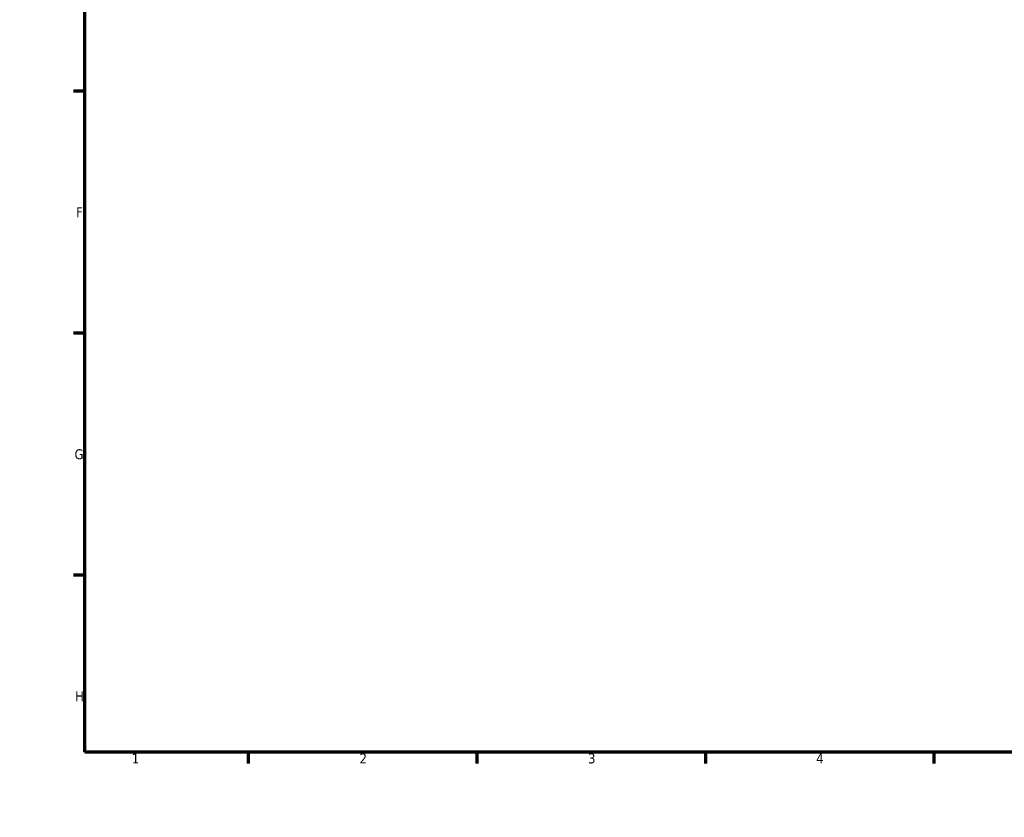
# Model space of a CAD drawing. Header units: millimetres. Extents: x -102 to 1450, y -612 to 1193.
# Tile 1 of 5: x 0 to 302, y 0 to 245. Entities that reach past the tile are written whole.
import ezdxf

# ---------------------------------------------------------------- set-up
doc = ezdxf.new("R2010")
doc.units = ezdxf.units.MM
doc.layers.add('Border (ANSI)', color=7, linetype='Continuous', lineweight=70)
doc.styles.add('Note Text (ANSI)', font='tahoma.ttf')

# ---------------------------------------------------------------- blocks, each defined once
blk = doc.blocks.new('Borders Default Border')
at = {"layer": 'Border (ANSI)'}
for p, q in [((70.08, 574), (70.08, 577.45)), ((140.17, 574), (140.17, 577.45)), ((210.25, 574), (210.25, 577.45)), ((280.33, 574), (280.33, 577.45)), ((350.42, 574), (350.42, 577.45)), ((490.58, 574), (490.58, 577.45)), ((560.67, 574), (560.67, 577.45)), ((630.75, 574), (630.75, 577.45)), ((700.83, 574), (700.83, 577.45)), ((770.92, 574), (770.92, 577.45)), ((20, 519.75), (16.55, 519.75)), ((821, 519.75), (824.45, 519.75)), ((20, 445.5), (16.55, 445.5)), ((821, 445.5), (824.45, 445.5)), ((20, 371.25), (16.55, 371.25)), ((821, 371.25), (824.45, 371.25)), ((20, 222.75), (16.55, 222.75)), ((821, 222.75), (824.45, 222.75)), ((20, 148.5), (16.55, 148.5)), ((821, 148.5), (824.45, 148.5)), ((20, 74.25), (16.55, 74.25)), ((821, 74.25), (824.45, 74.25)), ((70.08, 20), (70.08, 16.55)), ((140.17, 20), (140.17, 16.55)), ((210.25, 20), (210.25, 16.55)), ((280.33, 20), (280.33, 16.55)), ((350.42, 20), (350.42, 16.55)), ((490.58, 20), (490.58, 16.55)), ((560.67, 20), (560.67, 16.55)), ((630.75, 20), (630.75, 16.55)), ((700.83, 20), (700.83, 16.55)), ((770.92, 20), (770.92, 16.55))]:
    blk.add_line(p, q, dxfattribs=at)
at = {"layer": 'Border (ANSI)', "flags": 128}
for points in [[(420.5, 594), (420.5, 574), (414.73, 584), (426.27, 584), (420.5, 574)], [(20, 20), (20, 574), (821, 574), (821, 20), (20, 20)], [(0, 297), (20, 297), (10, 302.77), (10, 291.23), (20, 297)], [(841, 297), (821, 297), (831, 302.77), (831, 291.23), (821, 297)], [(420.5, 0), (420.5, 20), (414.73, 10), (426.27, 10), (420.5, 20)]]:
    blk.add_lwpolyline(points, dxfattribs=at)
at = {"layer": 'Border (ANSI)', "color": 230, "true_color": 0xff0080, "attachment_point": 7, "style": 'Note Text (ANSI)'}
for s, insert, char_height in [('1', (34.35, 574.4), 3.05), ('2', (104.2, 574.4), 3.05), ('3', (174.26, 574.34), 3.05), ('4', (244.23, 574.4), 3.05), ('5', (314.48, 574.34), 3.05), ('6', (384.49, 574.34), 3.05), ('7', (454.6, 574.4), 3.05), ('8', (524.63, 574.33), 3.05), ('9', (594.7, 574.34), 3.05), ('10', (663.96, 574.34), 3.048), ('11', (734.04, 574.4), 3.048), ('12', (804.13, 574.4), 3.048), ('A', (16.78, 555.35), 3.05), ('A', (821.63, 555.35), 3.05), ('B', (17.15, 481.1), 3.05), ('B', (821.99, 481.1), 3.05), ('C', (16.95, 406.8), 3.05), ('C', (821.8, 406.8), 3.05), ('D', (16.96, 332.6), 3.05), ('D', (821.81, 332.6), 3.05), ('E', (17.21, 258.35), 3.05), ('E', (822.05, 258.35), 3.05), ('F', (17.29, 184.1), 3.05), ('F', (822.14, 184.1), 3.05), ('G', (16.81, 109.79), 3.05), ('G', (821.66, 109.79), 3.05), ('H', (16.97, 35.6), 3.05), ('H', (821.81, 35.6), 3.05), ('1', (34.35, 16.55), 3.05), ('2', (104.2, 16.55), 3.05), ('3', (174.26, 16.49), 3.05), ('4', (244.23, 16.55), 3.05), ('5', (314.48, 16.49), 3.05), ('6', (384.49, 16.49), 3.05), ('7', (454.6, 16.55), 3.05), ('8', (524.63, 16.48), 3.05), ('9', (594.7, 16.49), 3.05), ('10', (663.96, 16.49), 3.048), ('11', (734.04, 16.55), 3.048), ('12', (804.13, 16.55), 3.048)]:
    blk.add_mtext(s, dxfattribs=dict(at, insert=insert, char_height=char_height))

msp = doc.modelspace()

# ---------------------------------------------------------------- block references
msp.add_blockref('Borders Default Border', (0, 0))

doc.saveas('drawing.dxf')
